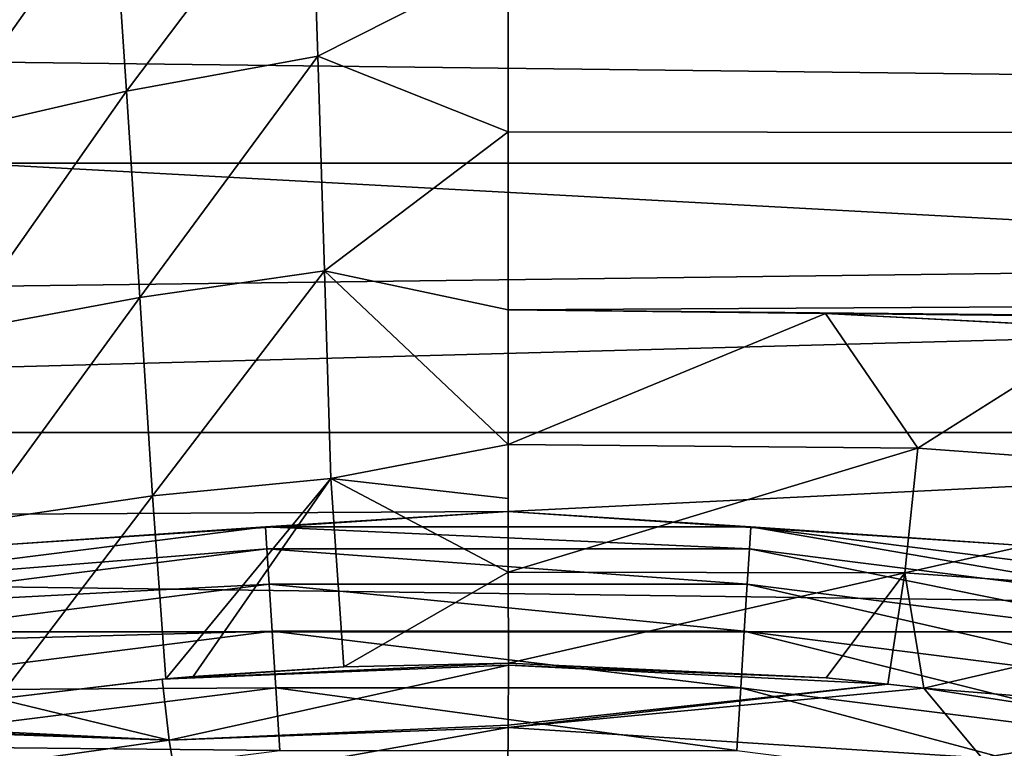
# Model space of a CAD drawing. Header units: metres. Extents: x -139 to 106, y -189 to 40.
# Tile 99 of 256: x -78.14 to -74.83, y 12.21 to 14.65. Entities that reach past the tile are written whole.
import ezdxf

# ---------------------------------------------------------------- set-up
doc = ezdxf.new("R2010")
doc.units = ezdxf.units.M
doc.layers.add('solid_153_ABGANG1_SW0003', color=7, linetype='CONTINUOUS')

msp = doc.modelspace()

# ---------------------------------------------------------------- linework, layer by layer
at = {"layer": 'solid_153_ABGANG1_SW0003'}
for points in [[(-54.602818, 16.636209, 5.037949), (-98.397163, 16.63623, 5.037949), (-100.067955, 14.170441, 5.037949)], [(-52.93203, 14.170416, 5.037949), (-54.602818, 16.636209, 5.037949), (-100.067955, 14.170441, 5.037949)], [(-103.727242, 12.596712, -5.962051), (-102.205688, 15.466664, -5.962051), (-49.272755, 12.596712, -5.962051)], [(-102.205688, 15.466664, -5.962051), (-50.794312, 15.466664, -5.962051), (-49.272755, 12.596712, -5.962051)], [(-76.499992, 14.853608, 54.770615), (0, 15.286105, 55.051659), (0, 14.152713, 54.378304)], [(-77.781265, 14.41212, 54.631573), (-77.828094, 15.095622, 55.030888), (-77.163193, 15.233358, 55.05286)], [(-77.781265, 14.41212, 54.631573), (-77.163193, 15.233358, 55.05286), (-77.139137, 14.529176, 54.642929)], [(-77.139137, 14.529176, 54.642929), (-77.163193, 15.233358, 55.05286), (-76.499992, 14.853608, 54.770615)], [(-78.413979, 14.267048, 54.602524), (-78.481934, 14.918567, 55.007111), (-77.828094, 15.095622, 55.030888)], [(-78.413979, 14.267048, 54.602524), (-77.828094, 15.095622, 55.030888), (-77.781265, 14.41212, 54.631573)], [(-47.66711, 14.145867, 90.201164), (-47.66711, 14.971713, 89.323517), (-116.999969, 14.970211, 89.325218)], [(-47.66711, 14.145867, 90.201164), (-116.999969, 14.970211, 89.325218), (-116.999969, 13.262449, 91.032974)], [(-77.139137, 14.529176, 54.642929), (-76.499992, 14.853608, 54.770615), (-76.499992, 14.275793, 54.441917)], [(-76.499992, 14.275793, 54.441917), (-76.499992, 14.853608, 54.770615), (0, 14.152713, 54.378304)], [(-77.736862, 13.718801, 54.25378), (-77.781265, 14.41212, 54.631573), (-77.139137, 14.529176, 54.642929)], [(-77.736862, 13.718801, 54.25378), (-77.139137, 14.529176, 54.642929), (-77.116615, 13.809054, 54.263569)], [(-77.116615, 13.809054, 54.263569), (-77.139137, 14.529176, 54.642929), (-76.499992, 14.275793, 54.441917)], [(-78.348877, 13.604792, 54.218559), (-78.413979, 14.267048, 54.602524), (-77.781265, 14.41212, 54.631573)], [(-78.348877, 13.604792, 54.218559), (-77.781265, 14.41212, 54.631573), (-77.736862, 13.718801, 54.25378)], [(-77.116615, 13.809054, 54.263569), (-76.499992, 14.275793, 54.441917), (-76.499992, 13.677379, 54.152321)], [(-76.499992, 13.677379, 54.152321), (-76.499992, 14.275793, 54.441917), (0, 14.152713, 54.378304)], [(-52.93203, 14.170416, 5.037949), (-100.067955, 14.170441, 5.037949), (-100.800888, 12.873104, 5.037949)], [(-52.93203, 14.170416, 5.037949), (-100.800888, 12.873104, 5.037949), (-76.5, 12.999999, 5.037949)], [(-52.93203, 14.170416, 5.037949), (-76.5, 12.999999, 5.037949), (-74.803162, 12.888783, 5.037949)], [(-76.499992, 13.677379, 54.152321), (0, 14.152713, 54.378304), (0, 12.940593, 53.859894)], [(-47.66711, 13.268622, 91.027504), (-47.66711, 14.145867, 90.201164), (-116.999969, 13.262449, 91.032974)], [(-77.694511, 13.052683, 53.840401), (-77.736862, 13.718801, 54.25378), (-77.116615, 13.809054, 54.263569)], [(-77.694511, 13.052683, 53.840401), (-77.116615, 13.809054, 54.263569), (-77.095413, 13.110777, 53.864761)], [(-77.116615, 13.809054, 54.263569), (-76.499992, 13.677379, 54.152321), (-76.500031, 13.224858, 53.930756)], [(-77.095413, 13.110777, 53.864761), (-77.116615, 13.809054, 54.263569), (-76.500031, 13.224858, 53.930756)], [(-78.286346, 12.965143, 53.804073), (-78.348877, 13.604792, 54.218559), (-77.736862, 13.718801, 54.25378)], [(-78.286346, 12.965143, 53.804073), (-77.736862, 13.718801, 54.25378), (-77.694511, 13.052683, 53.840401)], [(-76.500031, 13.224858, 53.930756), (-76.499992, 13.677379, 54.152321), (-75.435112, 13.665406, 54.147018)], [(-75.124649, 13.212872, 53.918705), (-76.500031, 13.224858, 53.930756), (-75.435112, 13.665406, 54.147018)], [(-75.435112, 13.665406, 54.147018), (-76.499992, 13.677379, 54.152321), (0, 12.940593, 53.859894)], [(-74.486641, 13.616607, 54.125607), (-75.435112, 13.665406, 54.147018), (0, 12.940593, 53.859894)], [(-75.124649, 13.212872, 53.918705), (-75.435112, 13.665406, 54.147018), (-74.486641, 13.616607, 54.125607)], [(-73.753098, 13.112761, 53.884113), (-75.124649, 13.212872, 53.918705), (-74.486641, 13.616607, 54.125607)], [(-47.66711, 12.34124, 91.801048), (-47.66711, 13.268622, 91.027504), (-116.999969, 13.262449, 91.032974)], [(-47.66711, 12.34124, 91.801048), (-116.999969, 13.262449, 91.032974), (-116.999969, 11.361292, 92.522438)], [(-77.095413, 13.110777, 53.864761), (-76.500031, 13.224858, 53.930756), (-76.500023, 13.043498, 53.817398)], [(-76.499969, 12.79705, 53.642536), (-76.500031, 13.224858, 53.930756), (-75.124649, 13.212872, 53.918705)], [(-76.499969, 12.79705, 53.642536), (-76.500023, 13.043498, 53.817398), (-76.500031, 13.224858, 53.930756)], [(-75.168564, 12.794884, 53.645485), (-76.499969, 12.79705, 53.642536), (-75.124649, 13.212872, 53.918705)], [(-75.168564, 12.794884, 53.645485), (-75.124649, 13.212872, 53.918705), (-73.753098, 13.112761, 53.884113)], [(-77.649666, 12.437911, 53.359604), (-77.694511, 13.052683, 53.840401), (-77.095413, 13.110777, 53.864761)], [(-77.649666, 12.437911, 53.359604), (-77.095413, 13.110777, 53.864761), (-77.557907, 12.446216, 53.363628)], [(-77.557907, 12.446216, 53.363628), (-77.095413, 13.110777, 53.864761), (-77.05143, 12.479245, 53.380306)], [(-77.095413, 13.110777, 53.864761), (-76.500023, 13.043498, 53.817398), (-76.499969, 12.79705, 53.642536)], [(-77.05143, 12.479245, 53.380306), (-77.095413, 13.110777, 53.864761), (-76.499969, 12.79705, 53.642536)], [(-73.841553, 12.699923, 53.624001), (-75.168564, 12.794884, 53.645485), (-73.753098, 13.112761, 53.884113)], [(-78.213921, 12.371426, 53.329746), (-78.286346, 12.965143, 53.804073), (-77.694511, 13.052683, 53.840401)], [(-78.213921, 12.371426, 53.329746), (-77.694511, 13.052683, 53.840401), (-77.649666, 12.437911, 53.359604)], [(-100.800888, 12.873104, 5.037949), (-78.196838, 12.888783, 5.037949), (-76.5, 12.999999, 5.037949)], [(-78.196838, 12.888783, 5.037949), (-78.196838, 12.888783, 27.037949), (-76.5, 13, 27.037949)], [(-77.314705, 12.949325, 27.260469), (-76.5, 13, 27.037949), (-78.196838, 12.888783, 27.037949)], [(-76.5, 12.999999, 5.037949), (-78.196838, 12.888783, 5.037949), (-76.5, 13, 27.037949)], [(-77.314705, 12.949325, 27.260469), (-75.685295, 12.949325, 27.260469), (-76.5, 13, 27.037949)], [(-76.5, 12.999999, 5.037949), (-76.5, 13, 27.037949), (-74.803162, 12.888783, 27.037949)], [(-75.685295, 12.949325, 27.260469), (-74.803162, 12.888783, 27.037949), (-76.5, 13, 27.037949)], [(-74.803162, 12.888783, 5.037949), (-76.5, 12.999999, 5.037949), (-74.803162, 12.888783, 27.037949)], [(-78.931259, 12.745107, 27.260469), (-77.314705, 12.949325, 27.260469), (-78.196838, 12.888783, 27.037949)], [(-77.310051, 12.875415, 27.472034), (-77.314705, 12.949325, 27.260469), (-78.931259, 12.745107, 27.260469)], [(-75.689949, 12.875415, 27.472034), (-75.685295, 12.949325, 27.260469), (-77.314705, 12.949325, 27.260469)], [(-77.310051, 12.875415, 27.472034), (-75.689949, 12.875415, 27.472034), (-77.314705, 12.949325, 27.260469)], [(-75.689949, 12.875415, 27.472034), (-74.082619, 12.672361, 27.472034), (-75.685295, 12.949325, 27.260469)], [(-75.685295, 12.949325, 27.260469), (-74.068741, 12.745107, 27.260469), (-74.803162, 12.888783, 27.037949)], [(-74.082619, 12.672361, 27.472034), (-74.068741, 12.745107, 27.260469), (-75.685295, 12.949325, 27.260469)], [(-78.917381, 12.672361, 27.472034), (-77.310051, 12.875415, 27.472034), (-78.931259, 12.745107, 27.260469)], [(-77.302559, 12.75633, 27.661791), (-77.310051, 12.875415, 27.472034), (-78.917381, 12.672361, 27.472034)], [(-75.697441, 12.75633, 27.661791), (-75.689949, 12.875415, 27.472034), (-77.310051, 12.875415, 27.472034)], [(-77.302559, 12.75633, 27.661791), (-75.697441, 12.75633, 27.661791), (-77.310051, 12.875415, 27.472034)], [(-75.697441, 12.75633, 27.661791), (-74.104973, 12.555155, 27.661791), (-75.689949, 12.875415, 27.472034)], [(-74.104973, 12.555155, 27.661791), (-74.082619, 12.672361, 27.472034), (-75.689949, 12.875415, 27.472034)], [(-77.05143, 12.479245, 53.380306), (-76.499969, 12.79705, 53.642536), (-76.49939, 12.491199, 53.383636)], [(-75.168564, 12.794884, 53.645485), (-76.49939, 12.491199, 53.383636), (-76.499969, 12.79705, 53.642536)], [(-75.168564, 12.794884, 53.645485), (-75.432022, 12.4416, 53.349548), (-76.49939, 12.491199, 53.383636)], [(-75.168564, 12.794884, 53.645485), (-75.225937, 12.420831, 53.336826), (-75.432022, 12.4416, 53.349548)], [(-75.168564, 12.794884, 53.645485), (-75.104576, 12.406931, 53.328495), (-75.225937, 12.420831, 53.336826)], [(-73.841553, 12.699923, 53.624001), (-75.104576, 12.406931, 53.328495), (-75.168564, 12.794884, 53.645485)], [(-78.895027, 12.555155, 27.661791), (-77.302559, 12.75633, 27.661791), (-78.917381, 12.672361, 27.472034)], [(-77.292603, 12.598055, 27.8202), (-77.302559, 12.75633, 27.661791), (-78.895027, 12.555155, 27.661791)], [(-75.707397, 12.598055, 27.8202), (-75.697441, 12.75633, 27.661791), (-77.302559, 12.75633, 27.661791)], [(-77.292603, 12.598055, 27.8202), (-75.707397, 12.598055, 27.8202), (-77.302559, 12.75633, 27.661791)], [(-75.707397, 12.598055, 27.8202), (-74.134689, 12.399376, 27.8202), (-75.697441, 12.75633, 27.661791)], [(-74.134689, 12.399376, 27.8202), (-74.104973, 12.555155, 27.661791), (-75.697441, 12.75633, 27.661791)], [(-73.880043, 12.307216, 53.313541), (-75.104576, 12.406931, 53.328495), (-73.841553, 12.699923, 53.624001)], [(-104.929604, 9.579028, -5.962051), (-103.727242, 12.596712, -5.962051), (-48.0704, 9.579028, -5.962051)], [(-103.727242, 12.596712, -5.962051), (-49.272755, 12.596712, -5.962051), (-48.0704, 9.579028, -5.962051)], [(-78.865311, 12.399376, 27.8202), (-77.292603, 12.598055, 27.8202), (-78.895027, 12.555155, 27.661791)], [(-77.280678, 12.408541, 27.939308), (-77.292603, 12.598055, 27.8202), (-78.865311, 12.399376, 27.8202)], [(-75.719322, 12.408541, 27.939308), (-75.707397, 12.598055, 27.8202), (-77.292603, 12.598055, 27.8202)], [(-77.280678, 12.408541, 27.939308), (-75.719322, 12.408541, 27.939308), (-77.292603, 12.598055, 27.8202)], [(-75.719322, 12.408541, 27.939308), (-74.170273, 12.212851, 27.939308), (-75.707397, 12.598055, 27.8202)], [(-74.170273, 12.212851, 27.939308), (-74.134689, 12.399376, 27.8202), (-75.707397, 12.598055, 27.8202)], [(-77.661949, 12.436746, 53.359043), (-76.49939, 12.491199, 53.383636), (-76.499405, 12.484692, 53.379681)], [(-77.661949, 12.436746, 53.359043), (-77.05143, 12.479245, 53.380306), (-76.49939, 12.491199, 53.383636)], [(-77.638382, 12.232479, 53.129322), (-77.661949, 12.436746, 53.359043), (-76.499405, 12.484692, 53.379681)], [(-77.661949, 12.436746, 53.359043), (-77.649666, 12.437911, 53.359604), (-77.05143, 12.479245, 53.380306)], [(-77.649666, 12.437911, 53.359604), (-77.557907, 12.446216, 53.363628), (-77.05143, 12.479245, 53.380306)], [(-77.638382, 12.232479, 53.129322), (-76.499405, 12.484692, 53.379681), (-76.50032, 12.282739, 53.152042)], [(-76.50032, 12.282739, 53.152042), (-76.499405, 12.484692, 53.379681), (-75.225937, 12.420831, 53.336826)], [(-76.49939, 12.491199, 53.383636), (-75.432022, 12.4416, 53.349548), (-76.499405, 12.484692, 53.379681)], [(-75.432022, 12.4416, 53.349548), (-75.225937, 12.420831, 53.336826), (-76.499405, 12.484692, 53.379681)], [(-78.213921, 12.371426, 53.329746), (-77.649666, 12.437911, 53.359604), (-77.661949, 12.436746, 53.359043)], [(-77.638382, 12.232479, 53.129322), (-78.213921, 12.371426, 53.329746), (-77.661949, 12.436746, 53.359043)], [(-78.829727, 12.212851, 27.939308), (-77.280678, 12.408541, 27.939308), (-78.865311, 12.399376, 27.8202)], [(-77.267387, 12.19731, 28.013126), (-77.280678, 12.408541, 27.939308), (-78.829727, 12.212851, 27.939308)], [(-75.732613, 12.19731, 28.013126), (-75.719322, 12.408541, 27.939308), (-77.280678, 12.408541, 27.939308)], [(-77.267387, 12.19731, 28.013126), (-75.732613, 12.19731, 28.013126), (-77.280678, 12.408541, 27.939308)], [(-76.500366, 12.274893, 53.141045), (-75.225937, 12.420831, 53.336826), (-75.104576, 12.406931, 53.328495)], [(-76.500366, 12.274893, 53.141045), (-76.50032, 12.282739, 53.152042), (-75.225937, 12.420831, 53.336826)], [(-74.910072, 12.172551, 53.075138), (-76.500366, 12.274893, 53.141045), (-75.104576, 12.406931, 53.328495)], [(-75.732613, 12.19731, 28.013126), (-74.20993, 12.004951, 28.013126), (-75.719322, 12.408541, 27.939308)], [(-74.20993, 12.004951, 28.013126), (-74.170273, 12.212851, 27.939308), (-75.719322, 12.408541, 27.939308)], [(-74.910072, 12.172551, 53.075138), (-75.104576, 12.406931, 53.328495), (-74.261787, 12.276935, 53.255642)], [(-73.880043, 12.307216, 53.313541), (-74.261787, 12.276935, 53.255642), (-75.104576, 12.406931, 53.328495)], [(-77.638382, 12.232479, 53.129322), (-78.73613, 12.286413, 53.295738), (-78.213921, 12.371426, 53.329746)], [(-47.66711, 11.366153, 92.519081), (-47.66711, 12.34124, 91.801048), (-116.999969, 11.361292, 92.522438)], [(-77.638382, 12.232479, 53.129322), (-78.807007, 12.273148, 53.290749), (-78.788368, 12.276675, 53.292068)], [(-78.756203, 12.074617, 53.061649), (-78.807007, 12.273148, 53.290749), (-77.638382, 12.232479, 53.129322)], [(-77.638382, 12.232479, 53.129322), (-78.788368, 12.276675, 53.292068), (-78.73613, 12.286413, 53.295738)], [(-77.638382, 12.232479, 53.129322), (-76.50032, 12.282739, 53.152042), (-76.500366, 12.274893, 53.141045)], [(-77.613251, 12.077079, 52.856403), (-77.638382, 12.232479, 53.129322), (-76.500366, 12.274893, 53.141045)], [(-77.613251, 12.077079, 52.856403), (-76.500366, 12.274893, 53.141045), (-76.501434, 12.127921, 52.881668)], [(-76.501434, 12.127921, 52.881668), (-76.500366, 12.274893, 53.141045), (-74.910072, 12.172551, 53.075138)], [(-74.910072, 12.172551, 53.075138), (-74.261787, 12.276935, 53.255642), (-73.634384, 12.142368, 53.187313)], [(-78.756203, 12.074617, 53.061649), (-77.638382, 12.232479, 53.129322), (-77.613251, 12.077079, 52.856403)], [(-78.79007, 12.004951, 28.013126), (-77.267387, 12.19731, 28.013126), (-78.829727, 12.212851, 27.939308)]]:
    msp.add_3dface(points, dxfattribs=at)

doc.saveas('drawing.dxf')
